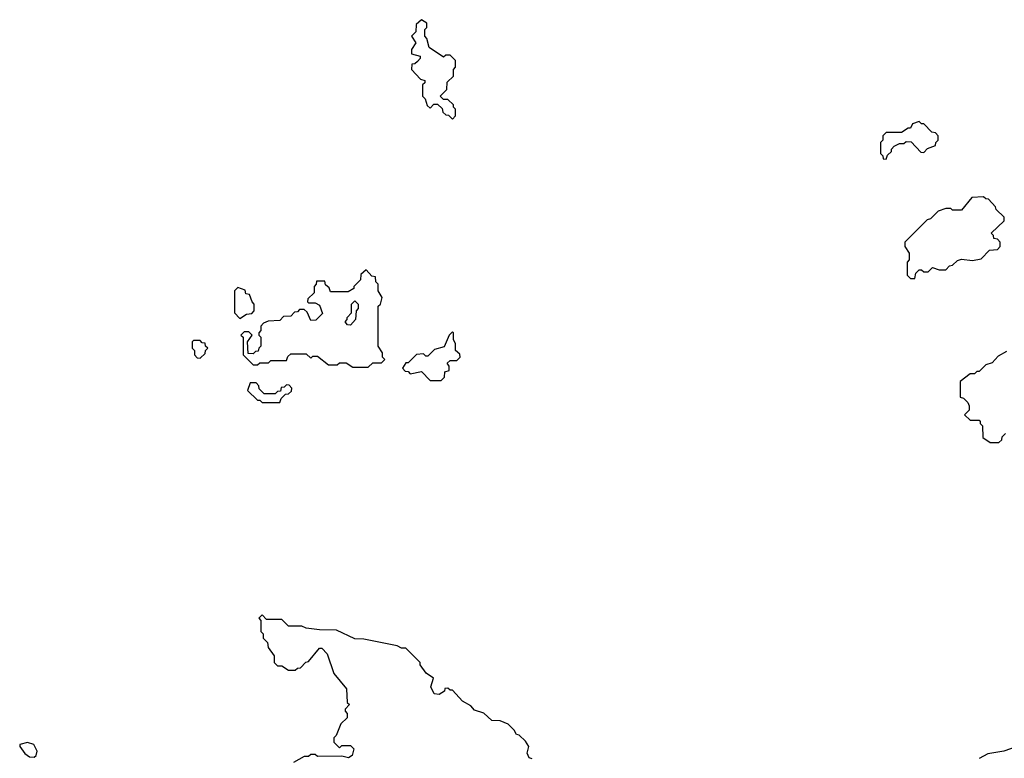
# Model space of a CAD drawing. Extents: x 2769579 to 2883812, y 684207 to 828660.
# Tile 220 of 256: x 2785390 to 2789839, y 772212 to 775550. Entities that reach past the tile are written whole.
import ezdxf

# ---------------------------------------------------------------- set-up
doc = ezdxf.new("R2010")
doc.units = 0

msp = doc.modelspace()

# ---------------------------------------------------------------- linework, layer by layer
at = {"layer": '0CON02XD'}
for points in [[(2787345, 775100), (2787360, 775115), (2787360, 775145), (2787350, 775155), (2787350, 775165), (2787325, 775190), (2787305, 775190), (2787290, 775205), (2787320, 775235), (2787321.7, 775268.3), (2787350, 775295), (2787350, 775325), (2787360, 775335), (2787360, 775365), (2787335, 775390), (2787315, 775390), (2787305, 775380), (2787240, 775425), (2787230, 775465), (2787220, 775475), (2787220, 775505), (2787230, 775515), (2787230, 775535), (2787205, 775550), (2787181.7, 775528.3), (2787180, 775495), (2787160, 775475), (2787180, 775445), (2787160, 775415), (2787160, 775395), (2787200, 775385), (2787200, 775375), (2787188.3, 775361.7), (2787175, 775350), (2787161.7, 775348.3), (2787160, 775325), (2787201.7, 775281.7), (2787220, 775275), (2787220, 775265), (2787210, 775255), (2787210, 775205), (2787221.7, 775191.7), (2787231.7, 775161.7), (2787245, 775150), (2787261.7, 775168.3), (2787278.3, 775168.3), (2787298.3, 775148.3), (2787301.7, 775131.7), (2787315, 775120), (2787328.3, 775118.3), (2787345, 775100)], [(2789305, 774920), (2789311.7, 774938.3), (2789330, 774955), (2789330, 774965), (2789341.7, 774978.3), (2789365, 774990), (2789385, 774990), (2789395, 775000), (2789418.3, 774998.3), (2789461.7, 774951.7), (2789475, 774950), (2789491.7, 774968.3), (2789528.3, 774981.7), (2789530, 774995), (2789540, 775005), (2789540, 775025), (2789528.3, 775038.3), (2789511.7, 775041.7), (2789475, 775080), (2789465, 775080), (2789455, 775090), (2789425, 775080), (2789415, 775060), (2789405, 775060), (2789375, 775040), (2789305, 775040), (2789290, 775025), (2789290, 775005), (2789280, 774995), (2789280, 774945), (2789290, 774935), (2789291.7, 774921.7), (2789305, 774920)], [(2789435, 774380), (2789440, 774405), (2789455, 774420), (2789465, 774420), (2789475, 774410), (2789495, 774410), (2789515, 774430), (2789545, 774420), (2789575, 774420), (2789591.7, 774438.3), (2789605, 774440), (2789628.3, 774461.7), (2789645, 774467.5), (2789695, 774462.5), (2789735, 774470), (2789771.7, 774508.3), (2789808.3, 774511.7), (2789820, 774525), (2789820, 774545), (2789808.3, 774558.3), (2789791.7, 774561.7), (2789790, 774575), (2789780, 774585), (2789838.3, 774641.7), (2789838.3, 774658.3), (2789801.7, 774691.7), (2789800, 774705), (2789768.3, 774738.3), (2789755, 774740), (2789745, 774750), (2789693, 774747), (2789645, 774690), (2789605, 774690), (2789597, 774697), (2789575, 774697.5), (2789540, 774685), (2789505, 774650), (2789490, 774645), (2789390, 774545), (2789390, 774525), (2789410, 774495), (2789410, 774465), (2789400, 774455), (2789400, 774395), (2789415, 774380), (2789435, 774380)], [(2786965, 773980), (2786985, 774000), (2787025, 774000), (2787040, 774015), (2787030, 774025), (2787030, 774045), (2787010, 774075), (2787010, 774255), (2787020, 774265), (2787027.5, 774295), (2787010, 774325), (2787010, 774355), (2787000, 774365), (2786998.3, 774388.3), (2786981.7, 774391.7), (2786955, 774420), (2786931.7, 774398.3), (2786930, 774375), (2786900, 774345), (2786900, 774335), (2786875, 774320), (2786795, 774320), (2786788.3, 774338.3), (2786771.7, 774351.7), (2786768.3, 774368.3), (2786731.7, 774368.3), (2786730, 774355), (2786720, 774345), (2786720, 774315), (2786691.7, 774288.3), (2786690, 774275), (2786695, 774270), (2786725, 774270), (2786745, 774260), (2786758.3, 774221.7), (2786728.3, 774191.7), (2786705, 774190), (2786688.3, 774228.3), (2786675, 774240), (2786655, 774240), (2786645, 774230), (2786631.7, 774228.3), (2786615, 774210), (2786581.7, 774208.3), (2786565, 774190), (2786512.5, 774187.5), (2786491.7, 774178.3), (2786480, 774165), (2786480, 774145), (2786470, 774135), (2786470, 774125), (2786480, 774115), (2786480, 774075), (2786470, 774065), (2786468.3, 774051.7), (2786455, 774050), (2786445, 774040), (2786421.7, 774041.7), (2786420, 774095), (2786440, 774125), (2786425, 774140), (2786405, 774140), (2786390, 774125), (2786400, 774115), (2786400, 774035), (2786445, 773990), (2786465, 773990), (2786475, 774000), (2786515, 774000), (2786525, 774010), (2786595, 774010), (2786601.7, 774028.3), (2786615, 774040), (2786685, 774040), (2786705, 774020), (2786715, 774030), (2786735, 774030), (2786785, 773990), (2786825, 773990), (2786835, 774000), (2786865, 774000), (2786895, 773980), (2786965, 773980)], [(2786385, 774200), (2786415, 774220), (2786438.3, 774221.7), (2786450, 774235), (2786450, 774265), (2786440, 774275), (2786428.3, 774308.3), (2786411.7, 774311.7), (2786408.3, 774328.3), (2786375, 774340), (2786360, 774325), (2786360, 774225), (2786385, 774200)], [(2786885, 774170), (2786871.7, 774171.7), (2786860, 774185), (2786870, 774195), (2786870, 774205), (2786890, 774225), (2786890, 774265), (2786905, 774280), (2786920, 774265), (2786920, 774245), (2786910, 774235), (2786907.5, 774195), (2786885, 774170)], [(2787295, 773920), (2787310, 773935), (2787311.7, 773958.3), (2787330, 773965), (2787330, 773985), (2787321.7, 773998.3), (2787335, 774010), (2787365, 774010), (2787380, 774025), (2787378.3, 774038.3), (2787360, 774055), (2787360, 774085), (2787350, 774105), (2787350, 774135), (2787345, 774140), (2787330, 774125), (2787308.3, 774071.7), (2787265, 774060), (2787235, 774030), (2787225, 774030), (2787215, 774040), (2787183, 774037), (2787145, 774000), (2787135, 774000), (2787120, 773975), (2787131.7, 773961.7), (2787145, 773960), (2787155, 773950), (2787205, 773960), (2787245, 773920), (2787295, 773920)], [(2786205, 774020), (2786228.3, 774041.7), (2786230, 774055), (2786240, 774065), (2786230, 774075), (2786228.3, 774088.3), (2786215, 774090), (2786205, 774100), (2786175, 774100), (2786170, 774095), (2786170, 774065), (2786180, 774055), (2786180, 774035), (2786191.7, 774021.7), (2786205, 774020)], [(2789849.3, 774050.7), (2789810.7, 774029.3), (2789785, 774000), (2789755, 773990), (2789725, 773960), (2789715, 773960), (2789705, 773950), (2789685, 773950), (2789640, 773915), (2789640, 773845), (2789655, 773840), (2789675, 773820), (2789680, 773805), (2789680, 773785), (2789660, 773765), (2789685, 773740), (2789725, 773740), (2789730, 773735), (2789730, 773725), (2789740, 773715), (2789741.7, 773661.7), (2789775, 773640), (2789815, 773640), (2789828.3, 773651.7), (2789830, 773665), (2789845, 773680)], [(2786565, 773820), (2786571.7, 773838.3), (2786591.7, 773858.3), (2786605, 773860), (2786618.3, 773871.7), (2786620, 773885), (2786608.3, 773898.3), (2786595, 773900), (2786585, 773890), (2786571.7, 773888.3), (2786568.3, 773871.7), (2786555, 773870), (2786545, 773860), (2786495, 773860), (2786471.7, 773881.7), (2786470, 773895), (2786458.3, 773908.3), (2786431.7, 773908.3), (2786420, 773875), (2786465, 773830), (2786475, 773830), (2786485, 773820), (2786565, 773820)], [(2787705, 772210), (2787692.5, 772215), (2787682.5, 772235), (2787690, 772265), (2787675, 772290), (2787647, 772317), (2787635, 772320), (2787625, 772340), (2787597, 772367), (2787561.7, 772381.7), (2787523, 772383), (2787487, 772417), (2787445, 772430), (2787429.3, 772449.3), (2787390.7, 772470.7), (2787345, 772520), (2787335, 772520), (2787325, 772530), (2787311.7, 772528.3), (2787310, 772515), (2787285, 772500), (2787263.6, 772503.6), (2787247.5, 772535), (2787260, 772575), (2787227, 772597), (2787200, 772635), (2787200, 772645), (2787135, 772710), (2787115, 772710), (2787095, 772720), (2786945, 772750), (2786905, 772752.5), (2786821.7, 772791.7), (2786745, 772792.5), (2786685, 772800), (2786665, 772810), (2786605, 772810), (2786575, 772840), (2786505, 772840), (2786485, 772860), (2786470, 772845), (2786480, 772835), (2786480, 772785), (2786490, 772775), (2786490, 772755), (2786510, 772735), (2786513, 772713), (2786540, 772675), (2786540, 772645), (2786555, 772630), (2786575, 772630), (2786605, 772610), (2786635, 772610), (2786645, 772620), (2786658.3, 772621.7), (2786683, 772647), (2786695, 772650), (2786745, 772710), (2786755, 772710), (2786780, 772685), (2786810, 772595), (2786867, 772527), (2786870, 772465), (2786880, 772455), (2786860, 772435), (2786860, 772425), (2786870, 772415), (2786870, 772395), (2786841.7, 772368.3), (2786820, 772315), (2786810, 772305), (2786810, 772285), (2786835, 772260), (2786845, 772270), (2786885, 772270), (2786900, 772255), (2786892.5, 772225), (2786876.1, 772213.9), (2786845, 772222.5), (2786735, 772220), (2786725, 772230), (2786705, 772230), (2786695, 772220), (2786675, 772220), (2786626.8, 772193.2)], [(2790001.7, 772301.7), (2789837.5, 772245), (2789765, 772233.3), (2789725, 772212)], [(2785455, 772218), (2785464.3, 772225.7), (2785468.6, 772245), (2785454.4, 772274.4), (2785425, 772284.2), (2785390, 772275), (2785390, 772265), (2785413.8, 772233.8), (2785435, 772218.6), (2785455, 772218)]]:
    msp.add_lwpolyline(points, dxfattribs=at)

doc.saveas('drawing.dxf')
